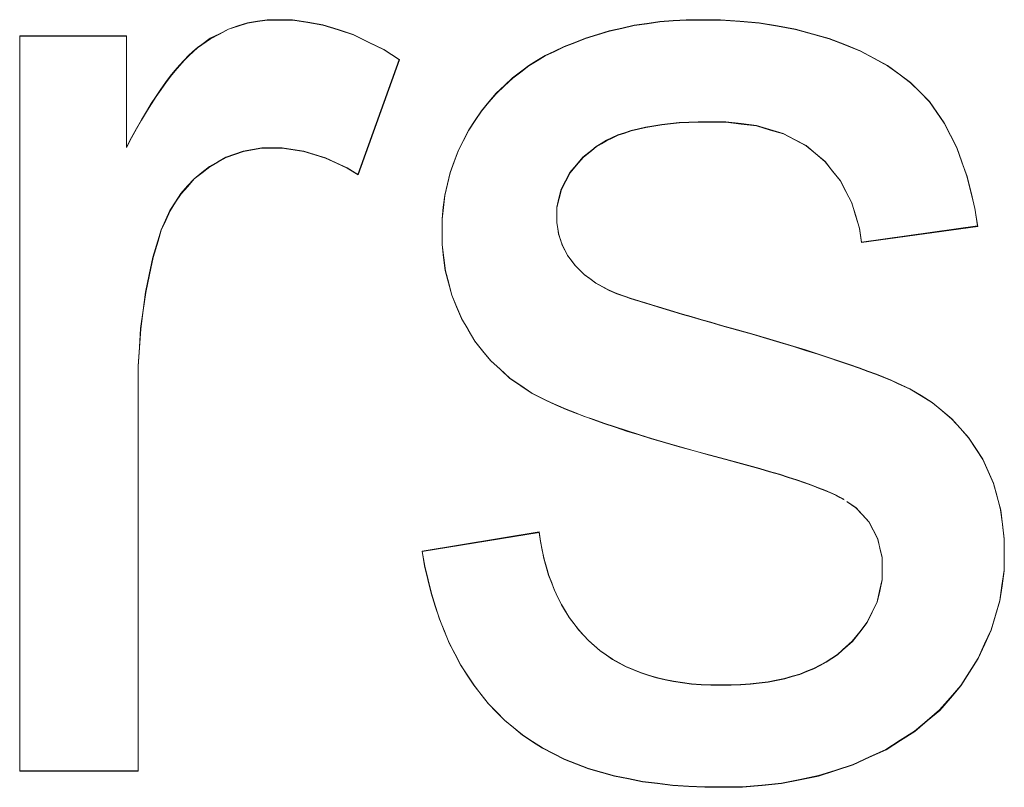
# Model space of a CAD drawing. Extents: x 229 to 926, y 37 to 878.
# Tile 101 of 163: x 348.07 to 350.5, y 804.49 to 806.38. Entities that reach past the tile are written whole.
import ezdxf
from ezdxf.lldxf.tags import DXFTag

# ---------------------------------------------------------------- set-up
doc = ezdxf.new("R2010")
doc.units = 0
doc.layers.get('0').update_dxf_attribs({"linetype": 'fein_strichliert', "lineweight": 13})
doc.layers.add('Beschriftung', color=7, linetype='Continuous', lineweight=25)
doc.layers.add('Beschriftung-A03CPAFWA9', color=7, linetype='Continuous', lineweight=25)
tags = doc.linetypes.add('fein_strichliert', pattern=[4, 1, -2, 1]).pattern_tags.tags
tags[8:9] = [DXFTag(74, 4), DXFTag(75, 0), DXFTag(340, '0'), DXFTag(46, 0.0), DXFTag(50, 0.0), DXFTag(44, 0.0), DXFTag(45, 0.0)]
tags[6:7] = [DXFTag(74, 4), DXFTag(75, 0), DXFTag(340, '0'), DXFTag(46, 0.0), DXFTag(50, 0.0), DXFTag(44, 0.0), DXFTag(45, 0.0)]
tags[4:5] = [DXFTag(74, 4), DXFTag(75, 0), DXFTag(340, '0'), DXFTag(46, 0.0), DXFTag(50, 0.0), DXFTag(44, 0.0), DXFTag(45, 0.0)]

# ---------------------------------------------------------------- blocks, each defined once
blk = doc.blocks.new('Referenz-A03CPAFUA9', base_point=(255.7277, 66.0323))
at = {"layer": 'Beschriftung', "color": 0, "lineweight": -2}
for p, q in [((348.6303, 806.3716), (348.6548, 806.3754)), ((348.6548, 806.3754), (348.6792, 806.3793)), ((348.6792, 806.3793), (348.7048, 806.3793)), ((348.7048, 806.3793), (348.7417, 806.3793)), ((348.7417, 806.3793), (348.7789, 806.3731)), ((348.7789, 806.3731), (348.8161, 806.367)), ((349.6156, 806.3701), (349.6472, 806.3747)), ((349.6472, 806.3747), (349.68, 806.3769)), ((349.68, 806.3769), (349.7126, 806.3793)), ((349.7126, 806.3793), (349.7464, 806.3793)), ((349.7464, 806.3793), (349.7972, 806.3793)), ((349.7972, 806.3793), (349.8449, 806.3754)), ((349.8449, 806.3754), (349.8927, 806.3716)), ((348.5611, 806.3448), (348.5834, 806.3563)), ((348.5834, 806.3563), (348.6068, 806.364)), ((348.6068, 806.364), (348.6303, 806.3716)), ((348.8161, 806.367), (348.8537, 806.3547)), ((348.8537, 806.3547), (348.8911, 806.3425)), ((349.4933, 806.3426), (349.5228, 806.3518)), ((349.5228, 806.3518), (349.5534, 806.3586)), ((349.5534, 806.3586), (349.584, 806.3655)), ((349.584, 806.3655), (349.6156, 806.3701)), ((349.8927, 806.3716), (349.9374, 806.3639)), ((349.9374, 806.3639), (349.982, 806.3563)), ((349.982, 806.3563), (350.0235, 806.3447)), ((348.0685, 804.5271), (348.0685, 806.3393)), ((348.0685, 806.3393), (348.3317, 806.3393)), ((348.3317, 806.3393), (348.3317, 806.0647)), ((348.5174, 806.318), (348.5387, 806.3333)), ((348.5387, 806.3333), (348.5611, 806.3448)), ((348.8911, 806.3425), (348.929, 806.3241)), ((348.929, 806.3241), (348.9668, 806.3058)), ((349.4111, 806.3132), (349.4375, 806.3233)), ((349.4375, 806.3233), (349.4638, 806.3335)), ((349.4638, 806.3335), (349.4933, 806.3426)), ((350.0235, 806.3447), (350.065, 806.3332)), ((350.065, 806.3332), (350.1035, 806.3178)), ((348.4849, 806.2909), (348.4959, 806.3006)), ((348.4959, 806.3006), (348.5067, 806.3104)), ((348.5067, 806.3104), (348.5174, 806.318)), ((348.9668, 806.3058), (349.0049, 806.2813)), ((349.3645, 806.2908), (349.3878, 806.302)), ((349.3878, 806.302), (349.4111, 806.3132)), ((350.1035, 806.3178), (350.1419, 806.3024)), ((350.1419, 806.3024), (350.1754, 806.2843)), ((348.4628, 806.2675), (348.4739, 806.2792)), ((348.4739, 806.2792), (348.4849, 806.2909)), ((349.0049, 806.2813), (348.9026, 805.9972)), ((349.3241, 806.2663), (349.3443, 806.2786)), ((349.3443, 806.2786), (349.3645, 806.2908)), ((350.1754, 806.2843), (350.2088, 806.2663)), ((348.44, 806.2399), (348.4514, 806.2536)), ((348.4514, 806.2536), (348.4628, 806.2675)), ((349.2843, 806.2362), (349.3071, 806.2532)), ((349.3071, 806.2532), (349.3241, 806.2663)), ((350.2088, 806.2663), (350.2371, 806.2455)), ((348.4284, 806.2241), (348.44, 806.2399)), ((349.2639, 806.2169), (349.2843, 806.2362)), ((350.2371, 806.2455), (350.2655, 806.2246)), ((348.4049, 806.1904), (348.4168, 806.2083)), ((348.4168, 806.2083), (348.4284, 806.2241)), ((349.2435, 806.1977), (349.2639, 806.2169)), ((350.2655, 806.2246), (350.2888, 806.2011)), ((348.393, 806.1725), (348.4049, 806.1904)), ((349.2256, 806.1763), (349.2435, 806.1977)), ((350.2888, 806.2011), (350.3122, 806.1775)), ((350.3122, 806.1775), (350.3304, 806.1514)), ((348.3809, 806.1526), (348.393, 806.1725)), ((349.1919, 806.1313), (349.2075, 806.1549)), ((349.2075, 806.1549), (349.2256, 806.1763)), ((348.3565, 806.1106), (348.3689, 806.1326)), ((348.3689, 806.1326), (348.3809, 806.1526)), ((349.1764, 806.1077), (349.1919, 806.1313)), ((350.3304, 806.1514), (350.3487, 806.125)), ((348.3442, 806.0886), (348.3565, 806.1106)), ((349.1631, 806.0819), (349.1764, 806.1077)), ((349.5766, 806.1059), (349.5604, 806.1004)), ((349.5946, 806.1102), (349.5766, 806.1059)), ((349.6125, 806.1145), (349.5946, 806.1102)), ((349.6324, 806.1178), (349.6125, 806.1145)), ((349.6521, 806.1211), (349.6324, 806.1178)), ((349.6737, 806.1233), (349.6521, 806.1211)), ((349.6953, 806.1256), (349.6737, 806.1233)), ((349.7187, 806.1266), (349.6953, 806.1256)), ((349.7421, 806.1277), (349.7187, 806.1266)), ((349.7673, 806.1277), (349.7421, 806.1277)), ((349.81, 806.1277), (349.7673, 806.1277)), ((349.8479, 806.1229), (349.81, 806.1277)), ((349.8857, 806.118), (349.8479, 806.1229)), ((349.9188, 806.1081), (349.8857, 806.118)), ((349.9518, 806.0983), (349.9188, 806.1081)), ((350.3487, 806.125), (350.3642, 806.0944)), ((348.3317, 806.0647), (348.3442, 806.0886)), ((349.1499, 806.0561), (349.1631, 806.0819)), ((349.5155, 806.0818), (349.5028, 806.0741)), ((349.5298, 806.0884), (349.5155, 806.0818)), ((349.5442, 806.095), (349.5298, 806.0884)), ((349.5604, 806.1004), (349.5442, 806.095)), ((349.98, 806.0835), (349.9518, 806.0983)), ((350.0082, 806.0688), (349.98, 806.0835)), ((350.3642, 806.0944), (350.3797, 806.0638)), ((348.6427, 806.0591), (348.6201, 806.0554)), ((348.6654, 806.063), (348.6427, 806.0591)), ((348.6892, 806.063), (348.6654, 806.063)), ((348.7159, 806.063), (348.6892, 806.063)), ((348.7425, 806.0589), (348.7159, 806.063)), ((348.7692, 806.0547), (348.7425, 806.0589)), ((349.1399, 806.0292), (349.1499, 806.0561)), ((349.4795, 806.0577), (349.4579, 806.0402)), ((349.4902, 806.0665), (349.4795, 806.0577)), ((349.5028, 806.0741), (349.4902, 806.0665)), ((350.0316, 806.0491), (350.0082, 806.0688)), ((350.3797, 806.0638), (350.3923, 806.0286)), ((348.5772, 806.0402), (348.557, 806.0289)), ((348.5987, 806.0478), (348.5772, 806.0402)), ((348.6201, 806.0554), (348.5987, 806.0478)), ((348.7959, 806.0466), (348.7692, 806.0547)), ((348.8226, 806.0383), (348.7959, 806.0466)), ((348.8492, 806.0259), (348.8226, 806.0383)), ((349.4579, 806.0402), (349.4418, 806.0212)), ((350.0549, 806.0295), (350.0316, 806.0491)), ((348.5368, 806.0175), (348.5178, 806.0024)), ((348.557, 806.0289), (348.5368, 806.0175)), ((348.8759, 806.0136), (348.8492, 806.0259)), ((348.9026, 805.9972), (348.8759, 806.0136)), ((349.13, 806.0023), (349.1399, 806.0292)), ((349.4418, 806.0212), (349.4256, 806.0022)), ((350.0736, 806.006), (350.0549, 806.0295)), ((350.3923, 806.0286), (350.4049, 805.9935)), ((348.4988, 805.9872), (348.4826, 805.9692)), ((348.5178, 806.0024), (348.4988, 805.9872)), ((349.1234, 805.9744), (349.13, 806.0023)), ((349.4256, 806.0022), (349.4148, 805.9817)), ((350.0925, 805.9825), (350.0736, 806.006)), ((350.4049, 805.9935), (350.4147, 805.954)), ((348.4826, 805.9692), (348.4663, 805.951)), ((349.1168, 805.9463), (349.1234, 805.9744)), ((349.4041, 805.9612), (349.3987, 805.9391)), ((349.4148, 805.9817), (349.4041, 805.9612)), ((350.1066, 805.9552), (350.0925, 805.9825)), ((348.4663, 805.951), (348.4527, 805.9301)), ((349.1134, 805.9172), (349.1168, 805.9463)), ((349.3987, 805.9391), (349.3933, 805.9172)), ((350.1208, 805.9279), (350.1066, 805.9552)), ((350.4147, 805.954), (350.4244, 805.9145)), ((348.4527, 805.9301), (348.4392, 805.909)), ((349.1102, 805.8881), (349.1134, 805.9172)), ((349.3933, 805.9172), (349.3933, 805.8937)), ((350.1302, 805.8967), (350.1208, 805.9279)), ((350.4244, 805.9145), (350.4313, 805.8705)), ((348.4392, 805.909), (348.4283, 805.8852)), ((349.1102, 805.8578), (349.1102, 805.8881)), ((349.3933, 805.8937), (349.3933, 805.8788)), ((350.1397, 805.8655), (350.1302, 805.8967)), ((348.4283, 805.8852), (348.4174, 805.8612)), ((349.3933, 805.8788), (349.3955, 805.8645)), ((349.3955, 805.8645), (349.3977, 805.8503)), ((350.1446, 805.8304), (350.1397, 805.8655)), ((350.4313, 805.8705), (350.1446, 805.8304)), ((348.4174, 805.8612), (348.4094, 805.8343)), ((349.1102, 805.8246), (349.1102, 805.8578)), ((349.3977, 805.8503), (349.4022, 805.8368)), ((348.4094, 805.8343), (348.3972, 805.7933)), ((349.1142, 805.7928), (349.1102, 805.8246)), ((349.4022, 805.8368), (349.4067, 805.8234)), ((349.4067, 805.8234), (349.4134, 805.8107)), ((348.3972, 805.7933), (348.3881, 805.7505)), ((349.1183, 805.761), (349.1142, 805.7928)), ((349.4134, 805.8107), (349.4201, 805.798)), ((349.4201, 805.798), (349.4291, 805.7861)), ((349.4291, 805.7861), (349.438, 805.7737)), ((349.438, 805.7737), (349.4496, 805.7623)), ((348.3881, 805.7505), (348.3789, 805.7076)), ((349.1262, 805.7307), (349.1183, 805.761)), ((349.4496, 805.7623), (349.461, 805.751)), ((349.461, 805.751), (349.475, 805.7408)), ((349.475, 805.7408), (349.489, 805.7305)), ((349.1343, 805.7003), (349.1262, 805.7307)), ((349.489, 805.7305), (349.5056, 805.7214)), ((349.5056, 805.7214), (349.5222, 805.7121)), ((348.3789, 805.7076), (348.3729, 805.6628)), ((349.1463, 805.6714), (349.1343, 805.7003)), ((349.5222, 805.7121), (349.5413, 805.704)), ((349.5413, 805.704), (349.5631, 805.6962)), ((349.5631, 805.6962), (349.5739, 805.6928)), ((349.5739, 805.6928), (349.5847, 805.6892)), ((349.1584, 805.6425), (349.1463, 805.6714)), ((349.5847, 805.6892), (349.5982, 805.685)), ((349.5982, 805.685), (349.6117, 805.6808)), ((349.6117, 805.6808), (349.6279, 805.6759)), ((349.6279, 805.6759), (349.6441, 805.6709)), ((349.6441, 805.6709), (349.6629, 805.6653)), ((348.3729, 805.6628), (348.3668, 805.618)), ((349.6629, 805.6653), (349.6817, 805.6597)), ((349.6817, 805.6597), (349.7032, 805.6534)), ((349.7032, 805.6534), (349.7247, 805.6471)), ((349.7247, 805.6471), (349.7489, 805.6401)), ((349.1745, 805.615), (349.1584, 805.6425)), ((349.7489, 805.6401), (349.773, 805.6332)), ((349.773, 805.6332), (349.7998, 805.6255)), ((349.7998, 805.6255), (349.8387, 805.6146)), ((348.3668, 805.618), (348.3637, 805.5713)), ((349.1905, 805.5875), (349.1745, 805.615)), ((349.8387, 805.6146), (349.8745, 805.6042)), ((349.8745, 805.6042), (349.9105, 805.5939)), ((348.3637, 805.5713), (348.3607, 805.5246)), ((349.2104, 805.563), (349.1905, 805.5875)), ((349.9105, 805.5939), (349.9435, 805.584)), ((349.9435, 805.584), (349.9764, 805.5741)), ((349.9764, 805.5741), (350.0064, 805.5647)), ((349.2301, 805.5385), (349.2104, 805.563)), ((350.0064, 805.5647), (350.0365, 805.5553)), ((350.0365, 805.5553), (350.0636, 805.5464)), ((350.0636, 805.5464), (350.0906, 805.5375)), ((348.3607, 805.5246), (348.3607, 805.476)), ((349.2538, 805.517), (349.2301, 805.5385)), ((350.0906, 805.5375), (350.1149, 805.5292)), ((350.1149, 805.5292), (350.139, 805.5207)), ((349.2773, 805.4955), (349.2538, 805.517)), ((350.139, 805.5207), (350.1603, 805.5128)), ((350.1603, 805.5128), (350.1815, 805.5049)), ((350.1815, 805.5049), (350.1998, 805.4975)), ((350.1998, 805.4975), (350.2181, 805.4901)), ((348.3607, 805.476), (348.3607, 804.5271)), ((349.3047, 805.477), (349.2773, 805.4955)), ((349.3321, 805.4585), (349.3047, 805.477)), ((350.2181, 805.4901), (350.2336, 805.4831)), ((350.2336, 805.4831), (350.2643, 805.4693)), ((349.3631, 805.4429), (349.3321, 805.4585)), ((350.2643, 805.4693), (350.2917, 805.4523)), ((350.2917, 805.4523), (350.3192, 805.4354)), ((349.3787, 805.4351), (349.3631, 805.4429)), ((349.3973, 805.4269), (349.3787, 805.4351)), ((349.416, 805.4189), (349.3973, 805.4269)), ((350.3192, 805.4354), (350.3433, 805.4152)), ((349.4377, 805.4103), (349.416, 805.4189)), ((349.4595, 805.4019), (349.4377, 805.4103)), ((349.4843, 805.393), (349.4595, 805.4019)), ((350.3433, 805.4152), (350.3674, 805.3951)), ((349.5091, 805.3841), (349.4843, 805.393)), ((349.537, 805.375), (349.5091, 805.3841)), ((350.3674, 805.3951), (350.3883, 805.3718)), ((349.5649, 805.3658), (349.537, 805.375)), ((349.5959, 805.3561), (349.5649, 805.3658)), ((349.6268, 805.3465), (349.5959, 805.3561)), ((350.3883, 805.3718), (350.409, 805.3485)), ((349.6609, 805.3366), (349.6268, 805.3465)), ((349.695, 805.3268), (349.6609, 805.3366)), ((350.409, 805.3485), (350.4266, 805.3221)), ((349.7321, 805.3164), (349.695, 805.3268)), ((349.7694, 805.3061), (349.7321, 805.3164)), ((349.8096, 805.2955), (349.7694, 805.3061)), ((350.4266, 805.3221), (350.4441, 805.2958)), ((349.8395, 805.2876), (349.8096, 805.2955)), ((349.8666, 805.28), (349.8395, 805.2876)), ((349.8937, 805.2725), (349.8666, 805.28)), ((350.4441, 805.2958), (350.4573, 805.2661)), ((349.9179, 805.2653), (349.8937, 805.2725)), ((349.9422, 805.2581), (349.9179, 805.2653)), ((349.9637, 805.2511), (349.9422, 805.2581)), ((350.4573, 805.2661), (350.4704, 805.2365)), ((349.9853, 805.2443), (349.9637, 805.2511)), ((350.0039, 805.2378), (349.9853, 805.2443)), ((350.0227, 805.2312), (350.0039, 805.2378)), ((350.0386, 805.2251), (350.0227, 805.2312)), ((350.4704, 805.2365), (350.4791, 805.2037)), ((350.0545, 805.219), (350.0386, 805.2251)), ((350.0676, 805.2132), (350.0545, 805.219)), ((350.0808, 805.2074), (350.0676, 805.2132)), ((350.0911, 805.2019), (350.0808, 805.2074)), ((350.1015, 805.1964), (350.0911, 805.2019)), ((350.1306, 805.1763), (350.109, 805.1913)), ((350.4791, 805.2037), (350.4879, 805.1709)), ((350.1468, 805.1586), (350.1306, 805.1763)), ((350.163, 805.1408), (350.1468, 805.1586)), ((350.4879, 805.1709), (350.4923, 805.1349)), ((350.1739, 805.1204), (350.163, 805.1408)), ((350.4923, 805.1349), (350.4967, 805.0989)), ((349.0612, 805.0683), (349.3497, 805.1159)), ((349.3497, 805.1159), (349.3528, 805.0931)), ((350.1846, 805.0999), (350.1739, 805.1204)), ((349.3528, 805.0931), (349.3571, 805.0716)), ((350.19, 805.0766), (350.1846, 805.0999)), ((350.4967, 805.0989), (350.4967, 805.0597)), ((349.0673, 805.0323), (349.0612, 805.0683)), ((349.3571, 805.0716), (349.3616, 805.0501)), ((350.1955, 805.0534), (350.19, 805.0766)), ((349.3616, 805.0501), (349.3674, 805.0299)), ((350.1955, 805.0273), (350.1955, 805.0534)), ((350.4967, 805.0597), (350.4967, 805.0213)), ((349.0755, 804.9985), (349.0673, 805.0323)), ((349.3674, 805.0299), (349.3731, 805.0097)), ((350.1955, 804.9983), (350.1955, 805.0273)), ((350.4967, 805.0213), (350.4913, 804.9841)), ((349.0835, 804.9647), (349.0755, 804.9985)), ((349.3731, 805.0097), (349.3803, 804.9909)), ((349.3803, 804.9909), (349.3875, 804.9721)), ((350.1893, 804.9711), (350.1955, 804.9983)), ((349.0935, 804.9331), (349.0835, 804.9647)), ((349.3875, 804.9721), (349.396, 804.9546)), ((350.1832, 804.9439), (350.1893, 804.9711)), ((350.4913, 804.9841), (350.4859, 804.9469)), ((349.396, 804.9546), (349.4045, 804.9371)), ((350.171, 804.9186), (350.1832, 804.9439)), ((350.4859, 804.9469), (350.4753, 804.9108)), ((349.1037, 804.9015), (349.0935, 804.9331)), ((349.4045, 804.9371), (349.4144, 804.9209)), ((349.4144, 804.9209), (349.4242, 804.9048)), ((350.1588, 804.8933), (350.171, 804.9186)), ((349.1157, 804.8722), (349.1037, 804.9015)), ((349.4242, 804.9048), (349.4354, 804.8899)), ((350.1405, 804.8698), (350.1588, 804.8933)), ((350.4753, 804.9108), (350.4646, 804.8747)), ((349.1278, 804.8427), (349.1157, 804.8722)), ((349.4354, 804.8899), (349.4467, 804.8751)), ((349.4467, 804.8751), (349.4592, 804.8616)), ((350.1221, 804.8464), (350.1405, 804.8698)), ((350.4646, 804.8747), (350.4486, 804.8397)), ((349.1419, 804.8156), (349.1278, 804.8427)), ((349.4592, 804.8616), (349.4718, 804.8481)), ((349.4718, 804.8481), (349.4858, 804.8359)), ((350.0976, 804.8249), (350.1221, 804.8464)), ((349.4858, 804.8359), (349.4997, 804.8238)), ((349.4997, 804.8238), (349.5151, 804.8131)), ((350.0854, 804.8141), (350.0976, 804.8249)), ((350.4486, 804.8397), (350.4326, 804.8047)), ((349.1561, 804.7884), (349.1419, 804.8156)), ((349.5151, 804.8131), (349.5304, 804.8025)), ((349.5304, 804.8025), (349.5472, 804.7934)), ((349.5472, 804.7934), (349.5639, 804.7842)), ((350.0422, 804.7872), (350.0578, 804.7953)), ((350.0578, 804.7953), (350.0716, 804.8047)), ((350.0716, 804.8047), (350.0854, 804.8141)), ((350.4326, 804.8047), (350.4112, 804.7708)), ((349.1721, 804.7635), (349.1561, 804.7884)), ((349.5639, 804.7842), (349.5819, 804.7766)), ((349.5819, 804.7766), (349.6001, 804.7691)), ((349.6001, 804.7691), (349.6196, 804.7629)), ((349.9926, 804.7656), (350.0096, 804.7723)), ((350.0096, 804.7723), (350.0268, 804.7791)), ((350.0268, 804.7791), (350.0422, 804.7872)), ((350.4112, 804.7708), (350.3899, 804.737)), ((349.1883, 804.7385), (349.1721, 804.7635)), ((349.6196, 804.7629), (349.6392, 804.7569)), ((349.6392, 804.7569), (349.6601, 804.7523)), ((349.6601, 804.7523), (349.6809, 804.7477)), ((349.6809, 804.7477), (349.7032, 804.7447)), ((349.7032, 804.7447), (349.7255, 804.7417)), ((349.8923, 804.744), (349.9143, 804.7467)), ((349.9143, 804.7467), (349.9347, 804.7508)), ((349.9347, 804.7508), (349.9551, 804.7547)), ((349.9551, 804.7547), (349.9739, 804.7602)), ((349.9739, 804.7602), (349.9926, 804.7656)), ((349.2063, 804.7158), (349.1883, 804.7385)), ((349.7255, 804.7417), (349.7491, 804.7401)), ((349.7491, 804.7401), (349.7727, 804.7386)), ((349.7727, 804.7386), (349.7979, 804.7386)), ((349.7979, 804.7386), (349.8231, 804.7386)), ((349.8231, 804.7386), (349.8467, 804.74)), ((349.8467, 804.74), (349.8704, 804.7414)), ((349.8704, 804.7414), (349.8923, 804.744)), ((350.3899, 804.737), (350.3637, 804.7069)), ((349.2244, 804.693), (349.2063, 804.7158)), ((350.3637, 804.7069), (350.3376, 804.6769)), ((349.2445, 804.6725), (349.2244, 804.693)), ((349.2646, 804.652), (349.2445, 804.6725)), ((350.3376, 804.6769), (350.3068, 804.6507)), ((349.2866, 804.6337), (349.2646, 804.652)), ((350.3068, 804.6507), (350.276, 804.6245)), ((349.3087, 804.6153), (349.2866, 804.6337)), ((350.276, 804.6245), (350.2405, 804.6021)), ((349.3333, 804.5993), (349.3087, 804.6153)), ((349.3578, 804.5832), (349.3333, 804.5993)), ((350.2405, 804.6021), (350.2049, 804.5798)), ((349.3849, 804.5696), (349.3578, 804.5832)), ((350.2049, 804.5798), (350.1646, 804.5613)), ((349.412, 804.5558), (349.3849, 804.5696)), ((349.4416, 804.5443), (349.412, 804.5558)), ((350.1646, 804.5613), (350.1244, 804.5426)), ((348.3607, 804.5271), (348.0685, 804.5271)), ((349.4712, 804.5329), (349.4416, 804.5443)), ((349.5033, 804.5237), (349.4712, 804.5329)), ((350.0815, 804.5288), (350.0385, 804.5149)), ((350.1244, 804.5426), (350.0815, 804.5288)), ((349.5354, 804.5146), (349.5033, 804.5237)), ((349.57, 804.5077), (349.5354, 804.5146)), ((349.6045, 804.5008), (349.57, 804.5077)), ((349.993, 804.5056), (349.9474, 804.4964)), ((350.0385, 804.5149), (349.993, 804.5056)), ((349.6416, 804.4963), (349.6045, 804.5008)), ((349.6788, 804.4917), (349.6416, 804.4963)), ((349.7184, 804.4894), (349.6788, 804.4917)), ((349.758, 804.487), (349.7184, 804.4894)), ((349.8001, 804.487), (349.758, 804.487)), ((349.8509, 804.487), (349.8001, 804.487)), ((349.8991, 804.4918), (349.8509, 804.487)), ((349.9474, 804.4964), (349.8991, 804.4918))]:
    blk.add_line(p, q, dxfattribs=at)
blk = doc.blocks.new('Referenz-A03CPAG8A9', base_point=(281.5986, 66.0323))
at = {"layer": 'Beschriftung-A03CPAFWA9', "color": 0, "lineweight": -2}
for p, q in [((348.6307, 806.3708), (348.6552, 806.3746)), ((348.6552, 806.3746), (348.6796, 806.3784)), ((348.6796, 806.3784), (348.7052, 806.3784)), ((348.7052, 806.3784), (348.742, 806.3784)), ((348.742, 806.3784), (348.7793, 806.3722)), ((348.7793, 806.3722), (348.8164, 806.3661)), ((349.616, 806.3692), (349.6476, 806.3739)), ((349.6476, 806.3739), (349.6803, 806.3761)), ((349.6803, 806.3761), (349.713, 806.3784)), ((349.713, 806.3784), (349.7467, 806.3784)), ((349.7467, 806.3784), (349.7975, 806.3784)), ((349.7975, 806.3784), (349.8453, 806.3746)), ((349.8453, 806.3746), (349.893, 806.3708)), ((348.5615, 806.3439), (348.5838, 806.3555)), ((348.5838, 806.3555), (348.6072, 806.3631)), ((348.6072, 806.3631), (348.6307, 806.3708)), ((348.8164, 806.3661), (348.854, 806.3539)), ((348.854, 806.3539), (348.8915, 806.3416)), ((349.4937, 806.3418), (349.5232, 806.3509)), ((349.5232, 806.3509), (349.5538, 806.3578)), ((349.5538, 806.3578), (349.5843, 806.3646)), ((349.5843, 806.3646), (349.616, 806.3692)), ((349.893, 806.3708), (349.9377, 806.363)), ((349.9377, 806.363), (349.9824, 806.3554)), ((349.9824, 806.3554), (350.0238, 806.3439)), ((348.0689, 804.5263), (348.0689, 806.3384)), ((348.0689, 806.3384), (348.3321, 806.3384)), ((348.3321, 806.3384), (348.3321, 806.0638)), ((348.5178, 806.3172), (348.5391, 806.3324)), ((348.5391, 806.3324), (348.5615, 806.3439)), ((348.8915, 806.3416), (348.9294, 806.3232)), ((348.9294, 806.3232), (348.9672, 806.3049)), ((349.4378, 806.3224), (349.4642, 806.3326)), ((349.4642, 806.3326), (349.4937, 806.3418)), ((350.0238, 806.3439), (350.0654, 806.3323)), ((350.0654, 806.3323), (350.1039, 806.3169)), ((348.4853, 806.2901), (348.4963, 806.2998)), ((348.4963, 806.2998), (348.5071, 806.3096)), ((348.5071, 806.3096), (348.5178, 806.3172)), ((348.9672, 806.3049), (349.0053, 806.2804)), ((349.3649, 806.2899), (349.3882, 806.3011)), ((349.3882, 806.3011), (349.4115, 806.3123)), ((349.4115, 806.3123), (349.4378, 806.3224)), ((350.1039, 806.3169), (350.1423, 806.3016)), ((350.1423, 806.3016), (350.1758, 806.2834)), ((348.4632, 806.2666), (348.4743, 806.2784)), ((348.4743, 806.2784), (348.4853, 806.2901)), ((349.0053, 806.2804), (348.903, 805.9963)), ((349.3245, 806.2655), (349.3446, 806.2777)), ((349.3446, 806.2777), (349.3649, 806.2899)), ((350.1758, 806.2834), (350.2091, 806.2654)), ((348.4404, 806.2391), (348.4518, 806.2528)), ((348.4518, 806.2528), (348.4632, 806.2666)), ((349.2846, 806.2353), (349.3075, 806.2524)), ((349.3075, 806.2524), (349.3245, 806.2655)), ((350.2091, 806.2654), (350.2375, 806.2446)), ((348.4288, 806.2233), (348.4404, 806.2391)), ((349.2643, 806.2161), (349.2846, 806.2353)), ((350.2375, 806.2446), (350.2659, 806.2237)), ((348.4053, 806.1895), (348.4172, 806.2074)), ((348.4172, 806.2074), (348.4288, 806.2233)), ((349.2439, 806.1968), (349.2643, 806.2161)), ((350.2659, 806.2237), (350.2892, 806.2002)), ((348.3934, 806.1716), (348.4053, 806.1895)), ((349.2259, 806.1755), (349.2439, 806.1968)), ((350.2892, 806.2002), (350.3125, 806.1767)), ((348.3813, 806.1517), (348.3934, 806.1716)), ((349.1922, 806.1304), (349.2079, 806.154)), ((349.2079, 806.154), (349.2259, 806.1755)), ((350.3125, 806.1767), (350.3308, 806.1505)), ((348.3569, 806.1098), (348.3692, 806.1318)), ((348.3692, 806.1318), (348.3813, 806.1517)), ((349.1767, 806.1068), (349.1922, 806.1304)), ((350.3308, 806.1505), (350.3491, 806.1242)), ((348.3446, 806.0878), (348.3569, 806.1098)), ((349.1635, 806.081), (349.1767, 806.1068)), ((349.5769, 806.105), (349.5608, 806.0995)), ((349.595, 806.1094), (349.5769, 806.105)), ((349.6129, 806.1137), (349.595, 806.1094)), ((349.6327, 806.117), (349.6129, 806.1137)), ((349.6525, 806.1203), (349.6327, 806.117)), ((349.6741, 806.1225), (349.6525, 806.1203)), ((349.6957, 806.1247), (349.6741, 806.1225)), ((349.7191, 806.1258), (349.6957, 806.1247)), ((349.7425, 806.1269), (349.7191, 806.1258)), ((349.7677, 806.1269), (349.7425, 806.1269)), ((349.8104, 806.1269), (349.7677, 806.1269)), ((349.8482, 806.122), (349.8104, 806.1269)), ((349.8861, 806.1171), (349.8482, 806.122)), ((349.9192, 806.1072), (349.8861, 806.1171)), ((349.9522, 806.0974), (349.9192, 806.1072)), ((350.3491, 806.1242), (350.3645, 806.0936)), ((348.3321, 806.0638), (348.3446, 806.0878)), ((349.1503, 806.0553), (349.1635, 806.081)), ((349.5158, 806.0809), (349.5032, 806.0732)), ((349.5302, 806.0875), (349.5158, 806.0809)), ((349.5445, 806.0941), (349.5302, 806.0875)), ((349.5608, 806.0995), (349.5445, 806.0941)), ((349.9803, 806.0827), (349.9522, 806.0974)), ((350.0086, 806.068), (349.9803, 806.0827)), ((350.3645, 806.0936), (350.38, 806.0629)), ((348.6431, 806.0583), (348.6205, 806.0546)), ((348.6658, 806.0621), (348.6431, 806.0583)), ((348.6896, 806.0621), (348.6658, 806.0621)), ((348.7163, 806.0621), (348.6896, 806.0621)), ((348.7429, 806.058), (348.7163, 806.0621)), ((348.7696, 806.0539), (348.7429, 806.058)), ((349.4798, 806.0569), (349.4583, 806.0394)), ((349.4906, 806.0656), (349.4798, 806.0569)), ((349.5032, 806.0732), (349.4906, 806.0656)), ((350.032, 806.0483), (350.0086, 806.068)), ((350.38, 806.0629), (350.3926, 806.0278)), ((348.5776, 806.0394), (348.5574, 806.028)), ((348.599, 806.0469), (348.5776, 806.0394)), ((348.6205, 806.0546), (348.599, 806.0469)), ((348.7962, 806.0457), (348.7696, 806.0539)), ((348.823, 806.0374), (348.7962, 806.0457)), ((348.8496, 806.0251), (348.823, 806.0374)), ((349.1403, 806.0284), (349.1503, 806.0553)), ((349.4583, 806.0394), (349.4422, 806.0204)), ((350.0553, 806.0286), (350.032, 806.0483)), ((348.5372, 806.0166), (348.5182, 806.0015)), ((348.5574, 806.028), (348.5372, 806.0166)), ((348.8763, 806.0127), (348.8496, 806.0251)), ((348.903, 805.9963), (348.8763, 806.0127)), ((349.1304, 806.0015), (349.1403, 806.0284)), ((349.4422, 806.0204), (349.426, 806.0014)), ((350.074, 806.0052), (350.0553, 806.0286)), ((350.3926, 806.0278), (350.4053, 805.9927)), ((348.4992, 805.9864), (348.483, 805.9683)), ((348.5182, 806.0015), (348.4992, 805.9864)), ((349.1238, 805.9735), (349.1304, 806.0015)), ((349.426, 806.0014), (349.4152, 805.9808)), ((350.0929, 805.9816), (350.074, 806.0052)), ((350.4053, 805.9927), (350.415, 805.9531)), ((348.483, 805.9683), (348.4667, 805.9502)), ((349.1172, 805.9455), (349.1238, 805.9735)), ((349.4045, 805.9603), (349.399, 805.9383)), ((349.4152, 805.9808), (349.4045, 805.9603)), ((350.107, 805.9544), (350.0929, 805.9816)), ((348.4667, 805.9502), (348.4531, 805.9292)), ((349.1138, 805.9164), (349.1172, 805.9455)), ((349.399, 805.9383), (349.3937, 805.9164)), ((350.1211, 805.9271), (350.107, 805.9544)), ((350.415, 805.9531), (350.4248, 805.9136)), ((348.4531, 805.9292), (348.4396, 805.9082)), ((349.1106, 805.8873), (349.1138, 805.9164)), ((349.3937, 805.9164), (349.3937, 805.8928)), ((350.1306, 805.8959), (350.1211, 805.9271)), ((350.4248, 805.9136), (350.4317, 805.8696)), ((348.4396, 805.9082), (348.4287, 805.8843)), ((349.1106, 805.8569), (349.1106, 805.8873)), ((349.3937, 805.8928), (349.3937, 805.8779)), ((350.1401, 805.8647), (350.1306, 805.8959)), ((348.4287, 805.8843), (348.4178, 805.8603)), ((349.3937, 805.8779), (349.3959, 805.8637)), ((349.3959, 805.8637), (349.3981, 805.8495)), ((350.145, 805.8296), (350.1401, 805.8647)), ((350.4317, 805.8696), (350.145, 805.8296)), ((348.4178, 805.8603), (348.4098, 805.8334)), ((349.1106, 805.8237), (349.1106, 805.8569)), ((349.3981, 805.8495), (349.4026, 805.836)), ((348.4098, 805.8334), (348.3976, 805.7925)), ((349.1145, 805.7919), (349.1106, 805.8237)), ((349.4026, 805.836), (349.4071, 805.8226)), ((349.4071, 805.8226), (349.4138, 805.8099)), ((348.3976, 805.7925), (348.3885, 805.7497)), ((349.1186, 805.7601), (349.1145, 805.7919)), ((349.4138, 805.8099), (349.4205, 805.7972)), ((349.4205, 805.7972), (349.4295, 805.7852)), ((349.4295, 805.7852), (349.4384, 805.7728)), ((349.4384, 805.7728), (349.4499, 805.7615)), ((348.3885, 805.7497), (348.3793, 805.7068)), ((349.1266, 805.7298), (349.1186, 805.7601)), ((349.4499, 805.7615), (349.4614, 805.7502)), ((349.4614, 805.7502), (349.4754, 805.74)), ((349.1347, 805.6995), (349.1266, 805.7298)), ((349.4754, 805.74), (349.4894, 805.7297)), ((349.4894, 805.7297), (349.506, 805.7205)), ((349.506, 805.7205), (349.5226, 805.7113)), ((348.3793, 805.7068), (348.3733, 805.662)), ((349.1467, 805.6705), (349.1347, 805.6995)), ((349.5226, 805.7113), (349.5417, 805.7032)), ((349.5417, 805.7032), (349.5635, 805.6954)), ((349.5635, 805.6954), (349.5743, 805.6919)), ((349.5743, 805.6919), (349.5851, 805.6883)), ((349.1588, 805.6417), (349.1467, 805.6705)), ((349.5851, 805.6883), (349.5986, 805.6841)), ((349.5986, 805.6841), (349.6121, 805.6799)), ((349.6121, 805.6799), (349.6283, 805.675)), ((349.6283, 805.675), (349.6445, 805.6701)), ((349.6445, 805.6701), (349.6632, 805.6645)), ((348.3733, 805.662), (348.3672, 805.6171)), ((349.6632, 805.6645), (349.6821, 805.6589)), ((349.6821, 805.6589), (349.7036, 805.6526)), ((349.7036, 805.6526), (349.7251, 805.6463)), ((349.7251, 805.6463), (349.7492, 805.6393)), ((349.1748, 805.6141), (349.1588, 805.6417)), ((349.7492, 805.6393), (349.7734, 805.6323)), ((349.7734, 805.6323), (349.8002, 805.6246)), ((349.8002, 805.6246), (349.839, 805.6138)), ((348.3672, 805.6171), (348.3641, 805.5704)), ((349.1909, 805.5867), (349.1748, 805.6141)), ((349.839, 805.6138), (349.8749, 805.6034)), ((349.8749, 805.6034), (349.9109, 805.593)), ((348.3641, 805.5704), (348.3611, 805.5237)), ((349.2107, 805.5622), (349.1909, 805.5867)), ((349.9109, 805.593), (349.9438, 805.5831)), ((349.9438, 805.5831), (349.9768, 805.5733)), ((349.9768, 805.5733), (350.0068, 805.5638)), ((349.2305, 805.5376), (349.2107, 805.5622)), ((350.0068, 805.5638), (350.0368, 805.5545)), ((350.0368, 805.5545), (350.0639, 805.5455)), ((348.3611, 805.5237), (348.3611, 805.4751)), ((349.2542, 805.5162), (349.2305, 805.5376)), ((350.0639, 805.5455), (350.091, 805.5367)), ((350.091, 805.5367), (350.1153, 805.5283)), ((350.1153, 805.5283), (350.1394, 805.5199)), ((349.2777, 805.4947), (349.2542, 805.5162)), ((350.1394, 805.5199), (350.1606, 805.512)), ((350.1606, 805.512), (350.1819, 805.5041)), ((350.1819, 805.5041), (350.2002, 805.4967)), ((348.3611, 805.4751), (348.3611, 804.5263)), ((349.305, 805.4761), (349.2777, 805.4947)), ((349.3324, 805.4576), (349.305, 805.4761)), ((350.2002, 805.4967), (350.2185, 805.4892)), ((350.2185, 805.4892), (350.2339, 805.4823)), ((350.2339, 805.4823), (350.2646, 805.4684)), ((349.3635, 805.4421), (349.3324, 805.4576)), ((350.2646, 805.4684), (350.2921, 805.4515)), ((350.2921, 805.4515), (350.3196, 805.4346)), ((349.3791, 805.4343), (349.3635, 805.4421)), ((349.3977, 805.4261), (349.3791, 805.4343)), ((349.4164, 805.418), (349.3977, 805.4261)), ((350.3196, 805.4346), (350.3437, 805.4144)), ((349.4381, 805.4095), (349.4164, 805.418)), ((349.4599, 805.4011), (349.4381, 805.4095)), ((349.4847, 805.3921), (349.4599, 805.4011)), ((350.3437, 805.4144), (350.3678, 805.3942)), ((349.5094, 805.3833), (349.4847, 805.3921)), ((349.5374, 805.3741), (349.5094, 805.3833)), ((350.3678, 805.3942), (350.3887, 805.371)), ((349.5653, 805.3649), (349.5374, 805.3741)), ((349.5963, 805.3553), (349.5653, 805.3649)), ((349.6272, 805.3457), (349.5963, 805.3553)), ((350.3887, 805.371), (350.4094, 805.3476)), ((349.6613, 805.3357), (349.6272, 805.3457)), ((349.6954, 805.3259), (349.6613, 805.3357)), ((350.4094, 805.3476), (350.427, 805.3213)), ((349.7325, 805.3156), (349.6954, 805.3259)), ((349.7698, 805.3053), (349.7325, 805.3156)), ((349.81, 805.2947), (349.7698, 805.3053)), ((350.427, 805.3213), (350.4445, 805.2949)), ((349.8398, 805.2867), (349.81, 805.2947)), ((349.8669, 805.2792), (349.8398, 805.2867)), ((349.894, 805.2717), (349.8669, 805.2792)), ((350.4445, 805.2949), (350.4576, 805.2652)), ((349.9183, 805.2645), (349.894, 805.2717)), ((349.9426, 805.2573), (349.9183, 805.2645)), ((349.9641, 805.2503), (349.9426, 805.2573)), ((350.4576, 805.2652), (350.4708, 805.2356)), ((349.9857, 805.2435), (349.9641, 805.2503)), ((350.0043, 805.237), (349.9857, 805.2435)), ((350.0231, 805.2304), (350.0043, 805.237)), ((350.039, 805.2243), (350.0231, 805.2304)), ((350.4708, 805.2356), (350.4795, 805.2028)), ((350.0548, 805.2182), (350.039, 805.2243)), ((350.068, 805.2123), (350.0548, 805.2182)), ((350.0812, 805.2065), (350.068, 805.2123)), ((350.0915, 805.201), (350.0812, 805.2065)), ((350.1018, 805.1955), (350.0915, 805.201)), ((350.131, 805.1755), (350.1094, 805.1905)), ((350.4795, 805.2028), (350.4883, 805.17)), ((350.1471, 805.1578), (350.131, 805.1755)), ((350.1634, 805.14), (350.1471, 805.1578)), ((350.4883, 805.17), (350.4927, 805.1341)), ((350.1742, 805.1196), (350.1634, 805.14)), ((350.4927, 805.1341), (350.4971, 805.098)), ((349.0616, 805.0674), (349.3501, 805.115)), ((349.3501, 805.115), (349.3532, 805.0922)), ((350.185, 805.099), (350.1742, 805.1196)), ((349.3532, 805.0922), (349.3575, 805.0707)), ((350.1904, 805.0758), (350.185, 805.099)), ((350.4971, 805.098), (350.4971, 805.0588)), ((349.0677, 805.0315), (349.0616, 805.0674)), ((349.3575, 805.0707), (349.362, 805.0492)), ((350.1958, 805.0525), (350.1904, 805.0758)), ((349.362, 805.0492), (349.3678, 805.0291)), ((350.1958, 805.0265), (350.1958, 805.0525)), ((350.4971, 805.0588), (350.4971, 805.0204)), ((349.0758, 804.9976), (349.0677, 805.0315)), ((349.3678, 805.0291), (349.3735, 805.0089)), ((350.1958, 804.9975), (350.1958, 805.0265)), ((350.4971, 805.0204), (350.4917, 804.9833)), ((349.0839, 804.9639), (349.0758, 804.9976)), ((349.3735, 805.0089), (349.3807, 804.9901)), ((349.3807, 804.9901), (349.3879, 804.9712)), ((350.1897, 804.9703), (350.1958, 804.9975)), ((349.0939, 804.9322), (349.0839, 804.9639)), ((349.3879, 804.9712), (349.3963, 804.9538)), ((350.1836, 804.9431), (350.1897, 804.9703)), ((350.4917, 804.9833), (350.4863, 804.946)), ((349.3963, 804.9538), (349.4049, 804.9363)), ((350.1714, 804.9178), (350.1836, 804.9431)), ((350.4863, 804.946), (350.4757, 804.91)), ((349.104, 804.9006), (349.0939, 804.9322)), ((349.4049, 804.9363), (349.4148, 804.9201)), ((349.4148, 804.9201), (349.4246, 804.9039)), ((350.1592, 804.8924), (350.1714, 804.9178)), ((349.1161, 804.8713), (349.104, 804.9006)), ((349.4246, 804.9039), (349.4358, 804.8891)), ((350.1408, 804.869), (350.1592, 804.8924)), ((350.4757, 804.91), (350.465, 804.8738)), ((349.1282, 804.8419), (349.1161, 804.8713)), ((349.4358, 804.8891), (349.4471, 804.8743)), ((349.4471, 804.8743), (349.4596, 804.8608)), ((350.1225, 804.8456), (350.1408, 804.869)), ((350.465, 804.8738), (350.449, 804.8389)), ((349.1423, 804.8147), (349.1282, 804.8419)), ((349.4596, 804.8608), (349.4722, 804.8473)), ((349.4722, 804.8473), (349.4862, 804.8351)), ((350.098, 804.824), (350.1225, 804.8456)), ((349.4862, 804.8351), (349.5001, 804.8229)), ((349.5001, 804.8229), (349.5155, 804.8122)), ((350.0858, 804.8132), (350.098, 804.824)), ((350.449, 804.8389), (350.433, 804.8038)), ((349.1565, 804.7876), (349.1423, 804.8147)), ((349.5155, 804.8122), (349.5308, 804.8016)), ((349.5308, 804.8016), (349.5475, 804.7925)), ((350.0426, 804.7864), (350.0581, 804.7944)), ((350.0581, 804.7944), (350.0719, 804.8038)), ((350.0719, 804.8038), (350.0858, 804.8132)), ((350.433, 804.8038), (350.4115, 804.77)), ((349.1725, 804.7626), (349.1565, 804.7876)), ((349.5475, 804.7925), (349.5643, 804.7834)), ((349.5643, 804.7834), (349.5823, 804.7757)), ((349.5823, 804.7757), (349.6004, 804.7682)), ((349.993, 804.7648), (350.01, 804.7715)), ((350.01, 804.7715), (350.0271, 804.7782)), ((350.0271, 804.7782), (350.0426, 804.7864)), ((350.4115, 804.77), (350.3902, 804.7361)), ((349.1886, 804.7377), (349.1725, 804.7626)), ((349.6004, 804.7682), (349.62, 804.7621)), ((349.62, 804.7621), (349.6396, 804.756)), ((349.6396, 804.756), (349.6604, 804.7515)), ((349.6604, 804.7515), (349.6813, 804.7469)), ((349.6813, 804.7469), (349.7036, 804.7439)), ((349.8927, 804.7432), (349.9147, 804.7458)), ((349.9147, 804.7458), (349.935, 804.7499)), ((349.935, 804.7499), (349.9555, 804.7539)), ((349.9555, 804.7539), (349.9742, 804.7593)), ((349.9742, 804.7593), (349.993, 804.7648)), ((349.2066, 804.715), (349.1886, 804.7377)), ((349.7036, 804.7439), (349.7259, 804.7408)), ((349.7259, 804.7408), (349.7495, 804.7392)), ((349.7495, 804.7392), (349.7731, 804.7378)), ((349.7731, 804.7378), (349.7983, 804.7378)), ((349.7983, 804.7378), (349.8235, 804.7378)), ((349.8235, 804.7378), (349.8471, 804.7392)), ((349.8471, 804.7392), (349.8708, 804.7405)), ((349.8708, 804.7405), (349.8927, 804.7432)), ((350.3902, 804.7361), (350.3641, 804.7061)), ((349.2248, 804.6922), (349.2066, 804.715)), ((350.3641, 804.7061), (350.338, 804.676)), ((349.2449, 804.6717), (349.2248, 804.6922)), ((349.2649, 804.6512), (349.2449, 804.6717)), ((350.338, 804.676), (350.3072, 804.6498)), ((349.287, 804.6329), (349.2649, 804.6512)), ((350.3072, 804.6498), (350.2763, 804.6236)), ((349.3091, 804.6145), (349.287, 804.6329)), ((350.2763, 804.6236), (350.2408, 804.6013)), ((349.3337, 804.5985), (349.3091, 804.6145)), ((350.2408, 804.6013), (350.2053, 804.579)), ((349.3582, 804.5824), (349.3337, 804.5985)), ((349.3852, 804.5687), (349.3582, 804.5824)), ((350.2053, 804.579), (350.165, 804.5604)), ((349.4123, 804.555), (349.3852, 804.5687)), ((349.4419, 804.5435), (349.4123, 804.555)), ((350.165, 804.5604), (350.1247, 804.5418)), ((348.3611, 804.5263), (348.0689, 804.5263)), ((349.4716, 804.532), (349.4419, 804.5435)), ((349.5036, 804.5229), (349.4716, 804.532)), ((350.0818, 804.5279), (350.0389, 804.514)), ((350.1247, 804.5418), (350.0818, 804.5279)), ((349.5357, 804.5138), (349.5036, 804.5229)), ((349.5704, 804.5069), (349.5357, 804.5138)), ((349.6049, 804.5), (349.5704, 804.5069)), ((349.9933, 804.5048), (349.9477, 804.4955)), ((350.0389, 804.514), (349.9933, 804.5048)), ((349.642, 804.4955), (349.6049, 804.5)), ((349.6792, 804.4908), (349.642, 804.4955)), ((349.7188, 804.4885), (349.6792, 804.4908)), ((349.7584, 804.4862), (349.7188, 804.4885)), ((349.8005, 804.4862), (349.7584, 804.4862)), ((349.8513, 804.4862), (349.8005, 804.4862)), ((349.8995, 804.491), (349.8513, 804.4862)), ((349.9477, 804.4955), (349.8995, 804.491))]:
    blk.add_line(p, q, dxfattribs=at)

msp = doc.modelspace()

# ---------------------------------------------------------------- block references
at = {"color": 251, "lineweight": 13, "ltscale": 0.13, "true_color": 0x606060}
for name, p in [('Referenz-A03CPAFUA9', (255.7277, 66.0323)), ('Referenz-A03CPAG8A9', (281.5986, 66.0323))]:
    msp.add_blockref(name, p, dxfattribs=at)

doc.saveas('drawing.dxf')
